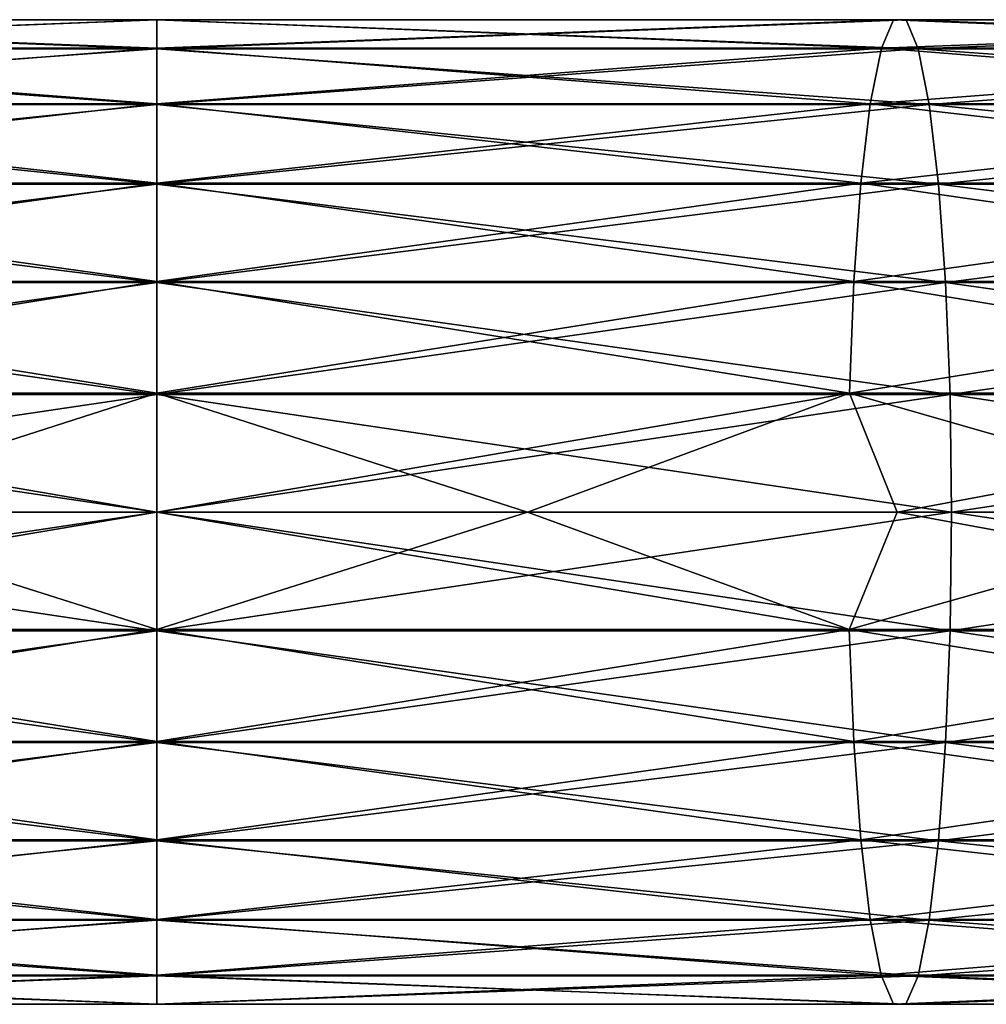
# Model space of a CAD drawing. Header units: millimetres. Extents: x -32.5 to 32.5, y -25 to 40.4.
# Tile 28 of 64: x -0.4 to 2.5, y 5.2 to 8.2. Entities that reach past the tile are written whole.
import ezdxf

# ---------------------------------------------------------------- set-up
doc = ezdxf.new("R2010")
doc.units = ezdxf.units.MM
doc.header["$LTSCALE"] = 101.851852
for name, color, linetype in [('32', 7, 'CONTINUOUS'), ('33', 7, 'CONTINUOUS'), ('34', 7, 'CONTINUOUS'), ('35', 7, 'CONTINUOUS')]:
    doc.layers.add(name, color=color, linetype=linetype)

msp = doc.modelspace()

# ---------------------------------------------------------------- linework, layer by layer
at = {"layer": '32', "linetype": 'CONTINUOUS'}
for points in [[(0, 6.7, -23), (-2.3996, 6.341, -22.8307), (-2.4042, 6.7, -22.874), (0, 6.7, -23)], [(0, 6.341, -22.9564), (-2.3996, 6.341, -22.8307), (0, 6.7, -23), (0, 6.341, -22.9564)], [(0, 6.3449, -20.0426), (-1.1214, 6.7, -19.9685), (-2.095, 6.3449, -19.9328), (0, 6.3449, -20.0426)], [(0, 6.7, -20), (-1.1214, 6.7, -19.9685), (0, 6.3449, -20.0426), (0, 6.7, -20)], [(2.4042, 6.7, -22.874), (0, 6.341, -22.9564), (0, 6.7, -23), (2.4042, 6.7, -22.874)], [(2.3996, 6.341, -22.8307), (0, 6.341, -22.9564), (2.4042, 6.7, -22.874), (2.3996, 6.341, -22.8307)], [(2.095, 6.3449, -19.9328), (0, 6.7, -20), (0, 6.3449, -20.0426), (2.095, 6.3449, -19.9328)], [(1.1214, 6.7, -19.9685), (0, 6.7, -20), (2.095, 6.3449, -19.9328), (1.1214, 6.7, -19.9685)], [(2.2393, 6.7, -19.8742), (1.1214, 6.7, -19.9685), (2.095, 6.3449, -19.9328), (2.2393, 6.7, -19.8742)], [(4.1671, 6.3449, -19.6047), (2.2393, 6.7, -19.8742), (2.095, 6.3449, -19.9328), (4.1671, 6.3449, -19.6047)], [(3.3501, 6.7, -19.7174), (2.2393, 6.7, -19.8742), (4.1671, 6.3449, -19.6047), (3.3501, 6.7, -19.7174)], [(4.782, 6.7, -22.4974), (2.3996, 6.341, -22.8307), (2.4042, 6.7, -22.874), (4.782, 6.7, -22.4974)], [(4.7729, 6.341, -22.4548), (2.3996, 6.341, -22.8307), (4.782, 6.7, -22.4974), (4.7729, 6.341, -22.4548)], [(0, 6.0061, -20.1701), (-2.095, 6.3449, -19.9328), (-2.1084, 6.0061, -20.0596), (0, 6.0061, -20.1701)], [(0, 6.3449, -20.0426), (-2.095, 6.3449, -19.9328), (0, 6.0061, -20.1701), (0, 6.3449, -20.0426)], [(2.1084, 6.0061, -20.0596), (0, 6.3449, -20.0426), (0, 6.0061, -20.1701), (2.1084, 6.0061, -20.0596)], [(2.095, 6.3449, -19.9328), (0, 6.3449, -20.0426), (2.1084, 6.0061, -20.0596), (2.095, 6.3449, -19.9328)], [(4.1936, 6.0061, -19.7294), (2.095, 6.3449, -19.9328), (2.1084, 6.0061, -20.0596), (4.1936, 6.0061, -19.7294)], [(4.1671, 6.3449, -19.6047), (2.095, 6.3449, -19.9328), (4.1936, 6.0061, -19.7294), (4.1671, 6.3449, -19.6047)], [(0, 6.341, -22.9564), (-2.3862, 6.0026, -22.703), (-2.3996, 6.341, -22.8307), (0, 6.341, -22.9564)], [(0, 6.0026, -22.828), (-2.3862, 6.0026, -22.703), (0, 6.341, -22.9564), (0, 6.0026, -22.828)], [(2.3996, 6.341, -22.8307), (0, 6.0026, -22.828), (0, 6.341, -22.9564), (2.3996, 6.341, -22.8307)], [(2.3862, 6.0026, -22.703), (0, 6.0026, -22.828), (2.3996, 6.341, -22.8307), (2.3862, 6.0026, -22.703)], [(4.7729, 6.341, -22.4548), (2.3862, 6.0026, -22.703), (2.3996, 6.341, -22.8307), (4.7729, 6.341, -22.4548)], [(4.7462, 6.0026, -22.3292), (2.3862, 6.0026, -22.703), (4.7729, 6.341, -22.4548), (4.7462, 6.0026, -22.3292)], [(0, 6.0026, -22.828), (-2.3647, 5.7048, -22.4984), (-2.3862, 6.0026, -22.703), (0, 6.0026, -22.828)], [(0, 5.7048, -22.6223), (-2.3647, 5.7048, -22.4984), (0, 6.0026, -22.828), (0, 5.7048, -22.6223)], [(0, 5.7078, -20.3751), (-2.1084, 6.0061, -20.0596), (-2.1298, 5.7078, -20.2635), (0, 5.7078, -20.3751)], [(0, 6.0061, -20.1701), (-2.1084, 6.0061, -20.0596), (0, 5.7078, -20.3751), (0, 6.0061, -20.1701)], [(2.1298, 5.7078, -20.2635), (0, 6.0061, -20.1701), (0, 5.7078, -20.3751), (2.1298, 5.7078, -20.2635)], [(2.1084, 6.0061, -20.0596), (0, 6.0061, -20.1701), (2.1298, 5.7078, -20.2635), (2.1084, 6.0061, -20.0596)], [(2.3862, 6.0026, -22.703), (0, 5.7048, -22.6223), (0, 6.0026, -22.828), (2.3862, 6.0026, -22.703)], [(2.3647, 5.7048, -22.4984), (0, 5.7048, -22.6223), (2.3862, 6.0026, -22.703), (2.3647, 5.7048, -22.4984)], [(4.1936, 6.0061, -19.7294), (2.1084, 6.0061, -20.0596), (4.2362, 5.7078, -19.9298), (4.1936, 6.0061, -19.7294)], [(4.2362, 5.7078, -19.9298), (2.1084, 6.0061, -20.0596), (2.1298, 5.7078, -20.2635), (4.2362, 5.7078, -19.9298)], [(4.7462, 6.0026, -22.3292), (2.3647, 5.7048, -22.4984), (2.3862, 6.0026, -22.703), (4.7462, 6.0026, -22.3292)], [(4.7034, 5.7048, -22.1279), (2.3647, 5.7048, -22.4984), (4.7462, 6.0026, -22.3292), (4.7034, 5.7048, -22.1279)], [(0, 5.7048, -22.6223), (-2.3363, 5.4649, -22.2288), (-2.3647, 5.7048, -22.4984), (0, 5.7048, -22.6223)], [(0, 5.4649, -22.3512), (-2.3363, 5.4649, -22.2288), (0, 5.7048, -22.6223), (0, 5.4649, -22.3512)], [(0, 5.4672, -20.6455), (-2.1298, 5.7078, -20.2635), (-2.158, 5.4672, -20.5324), (0, 5.4672, -20.6455)], [(0, 5.7078, -20.3751), (-2.1298, 5.7078, -20.2635), (0, 5.4672, -20.6455), (0, 5.7078, -20.3751)], [(2.1298, 5.7078, -20.2635), (0, 5.7078, -20.3751), (2.158, 5.4672, -20.5324), (2.1298, 5.7078, -20.2635)], [(2.158, 5.4672, -20.5324), (0, 5.7078, -20.3751), (0, 5.4672, -20.6455), (2.158, 5.4672, -20.5324)], [(2.3647, 5.7048, -22.4984), (0, 5.4649, -22.3512), (0, 5.7048, -22.6223), (2.3647, 5.7048, -22.4984)], [(2.3363, 5.4649, -22.2288), (0, 5.4649, -22.3512), (2.3647, 5.7048, -22.4984), (2.3363, 5.4649, -22.2288)], [(4.2362, 5.7078, -19.9298), (2.1298, 5.7078, -20.2635), (4.2924, 5.4672, -20.1944), (4.2362, 5.7078, -19.9298)], [(4.2924, 5.4672, -20.1944), (2.1298, 5.7078, -20.2635), (2.158, 5.4672, -20.5324), (4.2924, 5.4672, -20.1944)], [(4.7034, 5.7048, -22.1279), (2.3363, 5.4649, -22.2288), (2.3647, 5.7048, -22.4984), (4.7034, 5.7048, -22.1279)], [(4.6471, 5.4649, -21.8628), (2.3363, 5.4649, -22.2288), (4.7034, 5.7048, -22.1279), (4.6471, 5.4649, -21.8628)], [(0, 5.4649, -22.3512), (-2.3028, 5.297, -21.9099), (-2.3363, 5.4649, -22.2288), (0, 5.4649, -22.3512)], [(0, 5.297, -22.0306), (-2.3028, 5.297, -21.9099), (0, 5.4649, -22.3512), (0, 5.297, -22.0306)], [(0, 5.2984, -20.9657), (-2.158, 5.4672, -20.5324), (-2.1915, 5.2984, -20.8509), (0, 5.2984, -20.9657)], [(0, 5.4672, -20.6455), (-2.158, 5.4672, -20.5324), (0, 5.2984, -20.9657), (0, 5.4672, -20.6455)], [(2.1915, 5.2984, -20.8509), (0, 5.4672, -20.6455), (0, 5.2984, -20.9657), (2.1915, 5.2984, -20.8509)], [(2.158, 5.4672, -20.5324), (0, 5.4672, -20.6455), (2.1915, 5.2984, -20.8509), (2.158, 5.4672, -20.5324)], [(2.3363, 5.4649, -22.2288), (0, 5.297, -22.0306), (0, 5.4649, -22.3512), (2.3363, 5.4649, -22.2288)], [(2.3028, 5.297, -21.9099), (0, 5.297, -22.0306), (2.3363, 5.4649, -22.2288), (2.3028, 5.297, -21.9099)], [(4.359, 5.2984, -20.5076), (2.158, 5.4672, -20.5324), (2.1915, 5.2984, -20.8509), (4.359, 5.2984, -20.5076)], [(4.2924, 5.4672, -20.1944), (2.158, 5.4672, -20.5324), (4.359, 5.2984, -20.5076), (4.2924, 5.4672, -20.1944)], [(4.6471, 5.4649, -21.8628), (2.3028, 5.297, -21.9099), (2.3363, 5.4649, -22.2288), (4.6471, 5.4649, -21.8628)], [(4.5804, 5.297, -21.5491), (2.3028, 5.297, -21.9099), (4.6471, 5.4649, -21.8628), (4.5804, 5.297, -21.5491)], [(0, 5.297, -22.0306), (-2.2661, 5.2107, -21.5602), (-2.3028, 5.297, -21.9099), (0, 5.297, -22.0306)], [(0, 5.2107, -21.679), (-2.2661, 5.2107, -21.5602), (0, 5.297, -22.0306), (0, 5.2107, -21.679)], [(0, 5.2112, -21.317), (-2.1915, 5.2984, -20.8509), (-2.2282, 5.2112, -21.2003), (0, 5.2112, -21.317)], [(0, 5.2984, -20.9657), (-2.1915, 5.2984, -20.8509), (0, 5.2112, -21.317), (0, 5.2984, -20.9657)], [(2.2282, 5.2112, -21.2003), (0, 5.2984, -20.9657), (0, 5.2112, -21.317), (2.2282, 5.2112, -21.2003)], [(2.1915, 5.2984, -20.8509), (0, 5.2984, -20.9657), (2.2282, 5.2112, -21.2003), (2.1915, 5.2984, -20.8509)], [(2.3028, 5.297, -21.9099), (0, 5.2107, -21.679), (0, 5.297, -22.0306), (2.3028, 5.297, -21.9099)], [(2.2661, 5.2107, -21.5602), (0, 5.2107, -21.679), (2.3028, 5.297, -21.9099), (2.2661, 5.2107, -21.5602)], [(4.4321, 5.2112, -20.8512), (2.1915, 5.2984, -20.8509), (2.2282, 5.2112, -21.2003), (4.4321, 5.2112, -20.8512)], [(4.359, 5.2984, -20.5076), (2.1915, 5.2984, -20.8509), (4.4321, 5.2112, -20.8512), (4.359, 5.2984, -20.5076)], [(4.5073, 5.2107, -21.2053), (2.2661, 5.2107, -21.5602), (4.5804, 5.297, -21.5491), (4.5073, 5.2107, -21.2053)], [(4.5804, 5.297, -21.5491), (2.2661, 5.2107, -21.5602), (2.3028, 5.297, -21.9099), (4.5804, 5.297, -21.5491)], [(0, 5.2107, -21.679), (-2.2282, 5.2112, -21.2003), (-2.2661, 5.2107, -21.5602), (0, 5.2107, -21.679)], [(0, 5.2112, -21.317), (-2.2282, 5.2112, -21.2003), (0, 5.2107, -21.679), (0, 5.2112, -21.317)], [(2.2282, 5.2112, -21.2003), (0, 5.2112, -21.317), (2.2661, 5.2107, -21.5602), (2.2282, 5.2112, -21.2003)], [(2.2661, 5.2107, -21.5602), (0, 5.2112, -21.317), (0, 5.2107, -21.679), (2.2661, 5.2107, -21.5602)], [(4.5073, 5.2107, -21.2053), (2.2282, 5.2112, -21.2003), (2.2661, 5.2107, -21.5602), (4.5073, 5.2107, -21.2053)], [(4.4321, 5.2112, -20.8512), (2.2282, 5.2112, -21.2003), (4.5073, 5.2107, -21.2053), (4.4321, 5.2112, -20.8512)]]:
    msp.add_3dface(points, dxfattribs=at)
at = {"layer": '33', "linetype": 'CONTINUOUS'}
for points in [[(0, 8.1888, -21.683), (-2.3032, 8.1016, -21.9136), (-2.2665, 8.1888, -21.5642), (0, 8.1888, -21.683)], [(0, 8.1016, -22.0343), (-2.3032, 8.1016, -21.9136), (0, 8.1888, -21.683), (0, 8.1016, -22.0343)], [(0, 8.1893, -21.321), (-2.2665, 8.1888, -21.5642), (-2.2287, 8.1893, -21.2042), (0, 8.1893, -21.321)], [(0, 8.1888, -21.683), (-2.2665, 8.1888, -21.5642), (0, 8.1893, -21.321), (0, 8.1888, -21.683)], [(0, 8.103, -20.9694), (-2.2287, 8.1893, -21.2042), (-2.1919, 8.103, -20.8546), (0, 8.103, -20.9694)], [(0, 8.1893, -21.321), (-2.2287, 8.1893, -21.2042), (0, 8.103, -20.9694), (0, 8.1893, -21.321)], [(2.1919, 8.103, -20.8546), (0, 8.1893, -21.321), (0, 8.103, -20.9694), (2.1919, 8.103, -20.8546)], [(2.2287, 8.1893, -21.2042), (0, 8.1893, -21.321), (2.1919, 8.103, -20.8546), (2.2287, 8.1893, -21.2042)], [(2.2287, 8.1893, -21.2042), (0, 8.1888, -21.683), (0, 8.1893, -21.321), (2.2287, 8.1893, -21.2042)], [(2.2665, 8.1888, -21.5642), (0, 8.1888, -21.683), (2.2287, 8.1893, -21.2042), (2.2665, 8.1888, -21.5642)], [(2.2665, 8.1888, -21.5642), (0, 8.1016, -22.0343), (0, 8.1888, -21.683), (2.2665, 8.1888, -21.5642)], [(2.3032, 8.1016, -21.9136), (0, 8.1016, -22.0343), (2.2665, 8.1888, -21.5642), (2.3032, 8.1016, -21.9136)], [(4.3598, 8.103, -20.5112), (2.2287, 8.1893, -21.2042), (2.1919, 8.103, -20.8546), (4.3598, 8.103, -20.5112)], [(4.4329, 8.1893, -20.8551), (2.2287, 8.1893, -21.2042), (4.3598, 8.103, -20.5112), (4.4329, 8.1893, -20.8551)], [(4.4329, 8.1893, -20.8551), (2.2665, 8.1888, -21.5642), (2.2287, 8.1893, -21.2042), (4.4329, 8.1893, -20.8551)], [(4.5081, 8.1888, -21.2091), (2.2665, 8.1888, -21.5642), (4.4329, 8.1893, -20.8551), (4.5081, 8.1888, -21.2091)], [(4.5081, 8.1888, -21.2091), (2.3032, 8.1016, -21.9136), (2.2665, 8.1888, -21.5642), (4.5081, 8.1888, -21.2091)], [(4.5812, 8.1016, -21.5528), (2.3032, 8.1016, -21.9136), (4.5081, 8.1888, -21.2091), (4.5812, 8.1016, -21.5528)], [(0, 8.103, -20.9694), (-2.1919, 8.103, -20.8546), (0, 7.9351, -20.6488), (0, 8.103, -20.9694)], [(0, 7.9351, -20.6488), (-2.1919, 8.103, -20.8546), (-2.1584, 7.9351, -20.5357), (0, 7.9351, -20.6488)], [(2.1919, 8.103, -20.8546), (0, 8.103, -20.9694), (2.1584, 7.9351, -20.5357), (2.1919, 8.103, -20.8546)], [(2.1584, 7.9351, -20.5357), (0, 8.103, -20.9694), (0, 7.9351, -20.6488), (2.1584, 7.9351, -20.5357)], [(4.2931, 7.9351, -20.1976), (2.1919, 8.103, -20.8546), (2.1584, 7.9351, -20.5357), (4.2931, 7.9351, -20.1976)], [(4.3598, 8.103, -20.5112), (2.1919, 8.103, -20.8546), (4.2931, 7.9351, -20.1976), (4.3598, 8.103, -20.5112)], [(0, 8.1016, -22.0343), (-2.3367, 7.9328, -22.232), (-2.3032, 8.1016, -21.9136), (0, 8.1016, -22.0343)], [(0, 7.9328, -22.3545), (-2.3367, 7.9328, -22.232), (0, 8.1016, -22.0343), (0, 7.9328, -22.3545)], [(2.3032, 8.1016, -21.9136), (0, 7.9328, -22.3545), (0, 8.1016, -22.0343), (2.3032, 8.1016, -21.9136)], [(2.3367, 7.9328, -22.232), (0, 7.9328, -22.3545), (2.3032, 8.1016, -21.9136), (2.3367, 7.9328, -22.232)], [(4.5812, 8.1016, -21.5528), (2.3367, 7.9328, -22.232), (2.3032, 8.1016, -21.9136), (4.5812, 8.1016, -21.5528)], [(4.6478, 7.9328, -21.866), (2.3367, 7.9328, -22.232), (4.5812, 8.1016, -21.5528), (4.6478, 7.9328, -21.866)], [(0, 7.9328, -22.3545), (-2.3649, 7.6922, -22.501), (-2.3367, 7.9328, -22.232), (0, 7.9328, -22.3545)], [(0, 7.6922, -22.6249), (-2.3649, 7.6922, -22.501), (0, 7.9328, -22.3545), (0, 7.6922, -22.6249)], [(0, 7.6952, -20.3777), (-2.1584, 7.9351, -20.5357), (-2.1301, 7.6952, -20.2661), (0, 7.6952, -20.3777)], [(0, 7.9351, -20.6488), (-2.1584, 7.9351, -20.5357), (0, 7.6952, -20.3777), (0, 7.9351, -20.6488)], [(2.1301, 7.6952, -20.2661), (0, 7.9351, -20.6488), (0, 7.6952, -20.3777), (2.1301, 7.6952, -20.2661)], [(2.1584, 7.9351, -20.5357), (0, 7.9351, -20.6488), (2.1301, 7.6952, -20.2661), (2.1584, 7.9351, -20.5357)], [(2.3367, 7.9328, -22.232), (0, 7.6922, -22.6249), (0, 7.9328, -22.3545), (2.3367, 7.9328, -22.232)], [(2.3649, 7.6922, -22.501), (0, 7.6922, -22.6249), (2.3367, 7.9328, -22.232), (2.3649, 7.6922, -22.501)], [(4.2368, 7.6952, -19.9324), (2.1584, 7.9351, -20.5357), (2.1301, 7.6952, -20.2661), (4.2368, 7.6952, -19.9324)], [(4.2931, 7.9351, -20.1976), (2.1584, 7.9351, -20.5357), (4.2368, 7.6952, -19.9324), (4.2931, 7.9351, -20.1976)], [(4.6478, 7.9328, -21.866), (2.3649, 7.6922, -22.501), (2.3367, 7.9328, -22.232), (4.6478, 7.9328, -21.866)], [(4.704, 7.6922, -22.1305), (2.3649, 7.6922, -22.501), (4.6478, 7.9328, -21.866), (4.704, 7.6922, -22.1305)], [(0, 7.6922, -22.6249), (-2.3864, 7.3939, -22.7048), (-2.3649, 7.6922, -22.501), (0, 7.6922, -22.6249)], [(0, 7.3939, -22.8299), (-2.3864, 7.3939, -22.7048), (0, 7.6922, -22.6249), (0, 7.3939, -22.8299)], [(0, 7.6952, -20.3777), (-2.1301, 7.6952, -20.2661), (0, 7.3974, -20.172), (0, 7.6952, -20.3777)], [(0, 7.3974, -20.172), (-2.1301, 7.6952, -20.2661), (-2.1085, 7.3974, -20.0615), (0, 7.3974, -20.172)], [(2.1085, 7.3974, -20.0615), (0, 7.6952, -20.3777), (0, 7.3974, -20.172), (2.1085, 7.3974, -20.0615)], [(2.1301, 7.6952, -20.2661), (0, 7.6952, -20.3777), (2.1085, 7.3974, -20.0615), (2.1301, 7.6952, -20.2661)], [(2.3649, 7.6922, -22.501), (0, 7.3939, -22.8299), (0, 7.6922, -22.6249), (2.3649, 7.6922, -22.501)], [(2.3864, 7.3939, -22.7048), (0, 7.3939, -22.8299), (2.3649, 7.6922, -22.501), (2.3864, 7.3939, -22.7048)], [(4.194, 7.3974, -19.7312), (2.1301, 7.6952, -20.2661), (2.1085, 7.3974, -20.0615), (4.194, 7.3974, -19.7312)], [(4.2368, 7.6952, -19.9324), (2.1301, 7.6952, -20.2661), (4.194, 7.3974, -19.7312), (4.2368, 7.6952, -19.9324)], [(4.704, 7.6922, -22.1305), (2.3864, 7.3939, -22.7048), (2.3649, 7.6922, -22.501), (4.704, 7.6922, -22.1305)], [(4.7466, 7.3939, -22.331), (2.3864, 7.3939, -22.7048), (4.704, 7.6922, -22.1305), (4.7466, 7.3939, -22.331)], [(0, 7.3939, -22.8299), (-2.3997, 7.0551, -22.8316), (-2.3864, 7.3939, -22.7048), (0, 7.3939, -22.8299)], [(0, 7.0551, -22.9574), (-2.3997, 7.0551, -22.8316), (0, 7.3939, -22.8299), (0, 7.0551, -22.9574)], [(0, 7.3974, -20.172), (-2.1085, 7.3974, -20.0615), (0, 7.059, -20.0436), (0, 7.3974, -20.172)], [(0, 7.059, -20.0436), (-2.1085, 7.3974, -20.0615), (-2.0951, 7.059, -19.9338), (0, 7.059, -20.0436)], [(2.1085, 7.3974, -20.0615), (0, 7.3974, -20.172), (2.0951, 7.059, -19.9338), (2.1085, 7.3974, -20.0615)], [(2.0951, 7.059, -19.9338), (0, 7.3974, -20.172), (0, 7.059, -20.0436), (2.0951, 7.059, -19.9338)], [(2.3864, 7.3939, -22.7048), (0, 7.0551, -22.9574), (0, 7.3939, -22.8299), (2.3864, 7.3939, -22.7048)], [(2.3997, 7.0551, -22.8316), (0, 7.0551, -22.9574), (2.3864, 7.3939, -22.7048), (2.3997, 7.0551, -22.8316)], [(4.1673, 7.059, -19.6056), (2.1085, 7.3974, -20.0615), (2.0951, 7.059, -19.9338), (4.1673, 7.059, -19.6056)], [(4.194, 7.3974, -19.7312), (2.1085, 7.3974, -20.0615), (4.1673, 7.059, -19.6056), (4.194, 7.3974, -19.7312)], [(4.7466, 7.3939, -22.331), (2.3997, 7.0551, -22.8316), (2.3864, 7.3939, -22.7048), (4.7466, 7.3939, -22.331)], [(4.7731, 7.0551, -22.4557), (2.3997, 7.0551, -22.8316), (4.7466, 7.3939, -22.331), (4.7731, 7.0551, -22.4557)], [(0, 7.0551, -22.9574), (-2.4042, 6.7, -22.874), (-2.3997, 7.0551, -22.8316), (0, 7.0551, -22.9574)], [(0, 6.7, -23), (-2.4042, 6.7, -22.874), (0, 7.0551, -22.9574), (0, 6.7, -23)], [(0, 6.7, -20), (0, 7.059, -20.0436), (-2.0951, 7.059, -19.9338), (0, 6.7, -20)], [(-1.1214, 6.7, -19.9685), (0, 6.7, -20), (-2.0951, 7.059, -19.9338), (-1.1214, 6.7, -19.9685)], [(1.1214, 6.7, -19.9685), (2.0951, 7.059, -19.9338), (0, 7.059, -20.0436), (1.1214, 6.7, -19.9685)], [(0, 6.7, -20), (1.1214, 6.7, -19.9685), (0, 7.059, -20.0436), (0, 6.7, -20)], [(2.3997, 7.0551, -22.8316), (0, 6.7, -23), (0, 7.0551, -22.9574), (2.3997, 7.0551, -22.8316)], [(2.4042, 6.7, -22.874), (0, 6.7, -23), (2.3997, 7.0551, -22.8316), (2.4042, 6.7, -22.874)], [(1.1214, 6.7, -19.9685), (2.2393, 6.7, -19.8742), (2.0951, 7.059, -19.9338), (1.1214, 6.7, -19.9685)], [(3.3501, 6.7, -19.7174), (4.1673, 7.059, -19.6056), (2.0951, 7.059, -19.9338), (3.3501, 6.7, -19.7174)], [(2.2393, 6.7, -19.8742), (3.3501, 6.7, -19.7174), (2.0951, 7.059, -19.9338), (2.2393, 6.7, -19.8742)], [(4.7731, 7.0551, -22.4557), (2.4042, 6.7, -22.874), (2.3997, 7.0551, -22.8316), (4.7731, 7.0551, -22.4557)], [(4.782, 6.7, -22.4974), (2.4042, 6.7, -22.874), (4.7731, 7.0551, -22.4557), (4.782, 6.7, -22.4974)]]:
    msp.add_3dface(points, dxfattribs=at)
at = {"layer": '34', "linetype": 'CONTINUOUS'}
for points in [[(-2.4042, 6.7, 22.874), (0, 6.341, 22.9564), (0, 6.7, 23), (-2.4042, 6.7, 22.874)], [(-2.3996, 6.341, 22.8307), (0, 6.341, 22.9564), (-2.4042, 6.7, 22.874), (-2.3996, 6.341, 22.8307)], [(0, 6.7, 20), (-2.095, 6.3449, 19.9328), (-1.1214, 6.7, 19.9685), (0, 6.7, 20)], [(0, 6.3449, 20.0426), (-2.095, 6.3449, 19.9328), (0, 6.7, 20), (0, 6.3449, 20.0426)], [(0, 6.7, 23), (2.3996, 6.341, 22.8307), (2.4042, 6.7, 22.874), (0, 6.7, 23)], [(0, 6.341, 22.9564), (2.3996, 6.341, 22.8307), (0, 6.7, 23), (0, 6.341, 22.9564)], [(1.1214, 6.7, 19.9685), (0, 6.3449, 20.0426), (0, 6.7, 20), (1.1214, 6.7, 19.9685)], [(2.095, 6.3449, 19.9328), (0, 6.3449, 20.0426), (1.1214, 6.7, 19.9685), (2.095, 6.3449, 19.9328)], [(2.2393, 6.7, 19.8742), (2.095, 6.3449, 19.9328), (1.1214, 6.7, 19.9685), (2.2393, 6.7, 19.8742)], [(3.3501, 6.7, 19.7174), (2.095, 6.3449, 19.9328), (2.2393, 6.7, 19.8742), (3.3501, 6.7, 19.7174)], [(4.1671, 6.3449, 19.6047), (2.095, 6.3449, 19.9328), (3.3501, 6.7, 19.7174), (4.1671, 6.3449, 19.6047)], [(2.3996, 6.341, 22.8307), (4.7729, 6.341, 22.4548), (2.4042, 6.7, 22.874), (2.3996, 6.341, 22.8307)], [(2.4042, 6.7, 22.874), (4.7729, 6.341, 22.4548), (4.782, 6.7, 22.4974), (2.4042, 6.7, 22.874)], [(-2.1084, 6.0061, 20.0596), (0, 6.3449, 20.0426), (0, 6.0061, 20.1701), (-2.1084, 6.0061, 20.0596)], [(-2.095, 6.3449, 19.9328), (0, 6.3449, 20.0426), (-2.1084, 6.0061, 20.0596), (-2.095, 6.3449, 19.9328)], [(0, 6.0061, 20.1701), (2.095, 6.3449, 19.9328), (2.1084, 6.0061, 20.0596), (0, 6.0061, 20.1701)], [(0, 6.3449, 20.0426), (2.095, 6.3449, 19.9328), (0, 6.0061, 20.1701), (0, 6.3449, 20.0426)], [(2.095, 6.3449, 19.9328), (4.1671, 6.3449, 19.6047), (2.1084, 6.0061, 20.0596), (2.095, 6.3449, 19.9328)], [(2.1084, 6.0061, 20.0596), (4.1671, 6.3449, 19.6047), (4.1936, 6.0061, 19.7294), (2.1084, 6.0061, 20.0596)], [(-2.3996, 6.341, 22.8307), (0, 6.0026, 22.828), (0, 6.341, 22.9564), (-2.3996, 6.341, 22.8307)], [(-2.3862, 6.0026, 22.703), (0, 6.0026, 22.828), (-2.3996, 6.341, 22.8307), (-2.3862, 6.0026, 22.703)], [(0, 6.0026, 22.828), (2.3862, 6.0026, 22.703), (0, 6.341, 22.9564), (0, 6.0026, 22.828)], [(0, 6.341, 22.9564), (2.3862, 6.0026, 22.703), (2.3996, 6.341, 22.8307), (0, 6.341, 22.9564)], [(2.3862, 6.0026, 22.703), (4.7462, 6.0026, 22.3292), (2.3996, 6.341, 22.8307), (2.3862, 6.0026, 22.703)], [(2.3996, 6.341, 22.8307), (4.7462, 6.0026, 22.3292), (4.7729, 6.341, 22.4548), (2.3996, 6.341, 22.8307)], [(-2.3862, 6.0026, 22.703), (0, 5.7048, 22.6223), (0, 6.0026, 22.828), (-2.3862, 6.0026, 22.703)], [(-2.3647, 5.7048, 22.4984), (0, 5.7048, 22.6223), (-2.3862, 6.0026, 22.703), (-2.3647, 5.7048, 22.4984)], [(-2.1298, 5.7078, 20.2635), (0, 6.0061, 20.1701), (0, 5.7078, 20.3751), (-2.1298, 5.7078, 20.2635)], [(-2.1084, 6.0061, 20.0596), (0, 6.0061, 20.1701), (-2.1298, 5.7078, 20.2635), (-2.1084, 6.0061, 20.0596)], [(0, 5.7078, 20.3751), (2.1084, 6.0061, 20.0596), (2.1298, 5.7078, 20.2635), (0, 5.7078, 20.3751)], [(0, 6.0061, 20.1701), (2.1084, 6.0061, 20.0596), (0, 5.7078, 20.3751), (0, 6.0061, 20.1701)], [(0, 6.0026, 22.828), (2.3647, 5.7048, 22.4984), (2.3862, 6.0026, 22.703), (0, 6.0026, 22.828)], [(0, 5.7048, 22.6223), (2.3647, 5.7048, 22.4984), (0, 6.0026, 22.828), (0, 5.7048, 22.6223)], [(2.1084, 6.0061, 20.0596), (4.1936, 6.0061, 19.7294), (2.1298, 5.7078, 20.2635), (2.1084, 6.0061, 20.0596)], [(2.1298, 5.7078, 20.2635), (4.1936, 6.0061, 19.7294), (4.2362, 5.7078, 19.9298), (2.1298, 5.7078, 20.2635)], [(2.3647, 5.7048, 22.4984), (4.7034, 5.7048, 22.1279), (2.3862, 6.0026, 22.703), (2.3647, 5.7048, 22.4984)], [(2.3862, 6.0026, 22.703), (4.7034, 5.7048, 22.1279), (4.7462, 6.0026, 22.3292), (2.3862, 6.0026, 22.703)], [(-2.3647, 5.7048, 22.4984), (0, 5.4649, 22.3512), (0, 5.7048, 22.6223), (-2.3647, 5.7048, 22.4984)], [(-2.3363, 5.4649, 22.2288), (0, 5.4649, 22.3512), (-2.3647, 5.7048, 22.4984), (-2.3363, 5.4649, 22.2288)], [(-2.158, 5.4672, 20.5324), (0, 5.7078, 20.3751), (0, 5.4672, 20.6455), (-2.158, 5.4672, 20.5324)], [(-2.1298, 5.7078, 20.2635), (0, 5.7078, 20.3751), (-2.158, 5.4672, 20.5324), (-2.1298, 5.7078, 20.2635)], [(0, 5.4672, 20.6455), (2.1298, 5.7078, 20.2635), (2.158, 5.4672, 20.5324), (0, 5.4672, 20.6455)], [(0, 5.7078, 20.3751), (2.1298, 5.7078, 20.2635), (0, 5.4672, 20.6455), (0, 5.7078, 20.3751)], [(0, 5.7048, 22.6223), (2.3363, 5.4649, 22.2288), (2.3647, 5.7048, 22.4984), (0, 5.7048, 22.6223)], [(0, 5.4649, 22.3512), (2.3363, 5.4649, 22.2288), (0, 5.7048, 22.6223), (0, 5.4649, 22.3512)], [(2.1298, 5.7078, 20.2635), (4.2362, 5.7078, 19.9298), (2.158, 5.4672, 20.5324), (2.1298, 5.7078, 20.2635)], [(2.158, 5.4672, 20.5324), (4.2362, 5.7078, 19.9298), (4.2924, 5.4672, 20.1944), (2.158, 5.4672, 20.5324)], [(2.3363, 5.4649, 22.2288), (4.6471, 5.4649, 21.8628), (2.3647, 5.7048, 22.4984), (2.3363, 5.4649, 22.2288)], [(2.3647, 5.7048, 22.4984), (4.6471, 5.4649, 21.8628), (4.7034, 5.7048, 22.1279), (2.3647, 5.7048, 22.4984)], [(-2.3028, 5.297, 21.9099), (0, 5.297, 22.0306), (-2.3363, 5.4649, 22.2288), (-2.3028, 5.297, 21.9099)], [(-2.3363, 5.4649, 22.2288), (0, 5.297, 22.0306), (0, 5.4649, 22.3512), (-2.3363, 5.4649, 22.2288)], [(-2.1915, 5.2984, 20.8509), (0, 5.4672, 20.6455), (0, 5.2984, 20.9657), (-2.1915, 5.2984, 20.8509)], [(-2.158, 5.4672, 20.5324), (0, 5.4672, 20.6455), (-2.1915, 5.2984, 20.8509), (-2.158, 5.4672, 20.5324)], [(0, 5.2984, 20.9657), (2.158, 5.4672, 20.5324), (2.1915, 5.2984, 20.8509), (0, 5.2984, 20.9657)], [(0, 5.4672, 20.6455), (2.158, 5.4672, 20.5324), (0, 5.2984, 20.9657), (0, 5.4672, 20.6455)], [(0, 5.297, 22.0306), (2.3028, 5.297, 21.9099), (0, 5.4649, 22.3512), (0, 5.297, 22.0306)], [(0, 5.4649, 22.3512), (2.3028, 5.297, 21.9099), (2.3363, 5.4649, 22.2288), (0, 5.4649, 22.3512)], [(2.158, 5.4672, 20.5324), (4.2924, 5.4672, 20.1944), (2.1915, 5.2984, 20.8509), (2.158, 5.4672, 20.5324)], [(2.1915, 5.2984, 20.8509), (4.2924, 5.4672, 20.1944), (4.359, 5.2984, 20.5076), (2.1915, 5.2984, 20.8509)], [(2.3028, 5.297, 21.9099), (4.5804, 5.297, 21.5491), (2.3363, 5.4649, 22.2288), (2.3028, 5.297, 21.9099)], [(2.3363, 5.4649, 22.2288), (4.5804, 5.297, 21.5491), (4.6471, 5.4649, 21.8628), (2.3363, 5.4649, 22.2288)], [(-2.3028, 5.297, 21.9099), (0, 5.2107, 21.679), (0, 5.297, 22.0306), (-2.3028, 5.297, 21.9099)], [(-2.2661, 5.2107, 21.5602), (0, 5.2107, 21.679), (-2.3028, 5.297, 21.9099), (-2.2661, 5.2107, 21.5602)], [(-2.2282, 5.2112, 21.2003), (0, 5.2984, 20.9657), (0, 5.2112, 21.317), (-2.2282, 5.2112, 21.2003)], [(-2.1915, 5.2984, 20.8509), (0, 5.2984, 20.9657), (-2.2282, 5.2112, 21.2003), (-2.1915, 5.2984, 20.8509)], [(0, 5.2112, 21.317), (2.1915, 5.2984, 20.8509), (2.2282, 5.2112, 21.2003), (0, 5.2112, 21.317)], [(0, 5.2984, 20.9657), (2.1915, 5.2984, 20.8509), (0, 5.2112, 21.317), (0, 5.2984, 20.9657)], [(0, 5.297, 22.0306), (2.2661, 5.2107, 21.5602), (2.3028, 5.297, 21.9099), (0, 5.297, 22.0306)], [(0, 5.2107, 21.679), (2.2661, 5.2107, 21.5602), (0, 5.297, 22.0306), (0, 5.2107, 21.679)], [(2.1915, 5.2984, 20.8509), (4.359, 5.2984, 20.5076), (2.2282, 5.2112, 21.2003), (2.1915, 5.2984, 20.8509)], [(2.2282, 5.2112, 21.2003), (4.359, 5.2984, 20.5076), (4.4321, 5.2112, 20.8512), (2.2282, 5.2112, 21.2003)], [(2.2661, 5.2107, 21.5602), (4.5073, 5.2107, 21.2053), (2.3028, 5.297, 21.9099), (2.2661, 5.2107, 21.5602)], [(2.3028, 5.297, 21.9099), (4.5073, 5.2107, 21.2053), (4.5804, 5.297, 21.5491), (2.3028, 5.297, 21.9099)], [(-2.2661, 5.2107, 21.5602), (0, 5.2112, 21.317), (0, 5.2107, 21.679), (-2.2661, 5.2107, 21.5602)], [(-2.2282, 5.2112, 21.2003), (0, 5.2112, 21.317), (-2.2661, 5.2107, 21.5602), (-2.2282, 5.2112, 21.2003)], [(0, 5.2107, 21.679), (2.2282, 5.2112, 21.2003), (2.2661, 5.2107, 21.5602), (0, 5.2107, 21.679)], [(0, 5.2112, 21.317), (2.2282, 5.2112, 21.2003), (0, 5.2107, 21.679), (0, 5.2112, 21.317)], [(2.2282, 5.2112, 21.2003), (4.4321, 5.2112, 20.8512), (2.2661, 5.2107, 21.5602), (2.2282, 5.2112, 21.2003)], [(2.2661, 5.2107, 21.5602), (4.4321, 5.2112, 20.8512), (4.5073, 5.2107, 21.2053), (2.2661, 5.2107, 21.5602)]]:
    msp.add_3dface(points, dxfattribs=at)
at = {"layer": '35', "linetype": 'CONTINUOUS'}
for points in [[(-2.3032, 8.1016, 21.9136), (0, 8.1016, 22.0343), (-2.2665, 8.1888, 21.5642), (-2.3032, 8.1016, 21.9136)], [(-2.2665, 8.1888, 21.5642), (0, 8.1888, 21.683), (-2.2287, 8.1893, 21.2042), (-2.2665, 8.1888, 21.5642)], [(-2.2665, 8.1888, 21.5642), (0, 8.1016, 22.0343), (0, 8.1888, 21.683), (-2.2665, 8.1888, 21.5642)], [(-2.2287, 8.1893, 21.2042), (0, 8.1893, 21.321), (-2.1919, 8.103, 20.8546), (-2.2287, 8.1893, 21.2042)], [(-2.2287, 8.1893, 21.2042), (0, 8.1888, 21.683), (0, 8.1893, 21.321), (-2.2287, 8.1893, 21.2042)], [(-2.1919, 8.103, 20.8546), (0, 8.1893, 21.321), (0, 8.103, 20.9694), (-2.1919, 8.103, 20.8546)], [(0, 8.1893, 21.321), (2.2287, 8.1893, 21.2042), (0, 8.103, 20.9694), (0, 8.1893, 21.321)], [(0, 8.103, 20.9694), (2.2287, 8.1893, 21.2042), (2.1919, 8.103, 20.8546), (0, 8.103, 20.9694)], [(0, 8.1893, 21.321), (2.2665, 8.1888, 21.5642), (2.2287, 8.1893, 21.2042), (0, 8.1893, 21.321)], [(0, 8.1888, 21.683), (2.2665, 8.1888, 21.5642), (0, 8.1893, 21.321), (0, 8.1888, 21.683)], [(0, 8.1016, 22.0343), (2.3032, 8.1016, 21.9136), (0, 8.1888, 21.683), (0, 8.1016, 22.0343)], [(0, 8.1888, 21.683), (2.3032, 8.1016, 21.9136), (2.2665, 8.1888, 21.5642), (0, 8.1888, 21.683)], [(2.2287, 8.1893, 21.2042), (4.4329, 8.1893, 20.8551), (2.1919, 8.103, 20.8546), (2.2287, 8.1893, 21.2042)], [(2.1919, 8.103, 20.8546), (4.4329, 8.1893, 20.8551), (4.3598, 8.103, 20.5112), (2.1919, 8.103, 20.8546)], [(2.2287, 8.1893, 21.2042), (4.5081, 8.1888, 21.2091), (4.4329, 8.1893, 20.8551), (2.2287, 8.1893, 21.2042)], [(2.2665, 8.1888, 21.5642), (4.5081, 8.1888, 21.2091), (2.2287, 8.1893, 21.2042), (2.2665, 8.1888, 21.5642)], [(2.2665, 8.1888, 21.5642), (4.5812, 8.1016, 21.5528), (4.5081, 8.1888, 21.2091), (2.2665, 8.1888, 21.5642)], [(2.3032, 8.1016, 21.9136), (4.5812, 8.1016, 21.5528), (2.2665, 8.1888, 21.5642), (2.3032, 8.1016, 21.9136)], [(-2.1919, 8.103, 20.8546), (0, 8.103, 20.9694), (-2.1584, 7.9351, 20.5357), (-2.1919, 8.103, 20.8546)], [(-2.1584, 7.9351, 20.5357), (0, 8.103, 20.9694), (0, 7.9351, 20.6488), (-2.1584, 7.9351, 20.5357)], [(0, 7.9351, 20.6488), (2.1919, 8.103, 20.8546), (2.1584, 7.9351, 20.5357), (0, 7.9351, 20.6488)], [(0, 8.103, 20.9694), (2.1919, 8.103, 20.8546), (0, 7.9351, 20.6488), (0, 8.103, 20.9694)], [(2.1584, 7.9351, 20.5357), (4.3598, 8.103, 20.5112), (4.2931, 7.9351, 20.1976), (2.1584, 7.9351, 20.5357)], [(2.1919, 8.103, 20.8546), (4.3598, 8.103, 20.5112), (2.1584, 7.9351, 20.5357), (2.1919, 8.103, 20.8546)], [(-2.3367, 7.9328, 22.232), (0, 7.9328, 22.3545), (-2.3032, 8.1016, 21.9136), (-2.3367, 7.9328, 22.232)], [(-2.3032, 8.1016, 21.9136), (0, 7.9328, 22.3545), (0, 8.1016, 22.0343), (-2.3032, 8.1016, 21.9136)], [(0, 8.1016, 22.0343), (2.3367, 7.9328, 22.232), (2.3032, 8.1016, 21.9136), (0, 8.1016, 22.0343)], [(0, 7.9328, 22.3545), (2.3367, 7.9328, 22.232), (0, 8.1016, 22.0343), (0, 7.9328, 22.3545)], [(2.3367, 7.9328, 22.232), (4.6478, 7.9328, 21.866), (2.3032, 8.1016, 21.9136), (2.3367, 7.9328, 22.232)], [(2.3032, 8.1016, 21.9136), (4.6478, 7.9328, 21.866), (4.5812, 8.1016, 21.5528), (2.3032, 8.1016, 21.9136)], [(-2.3649, 7.6922, 22.501), (0, 7.6922, 22.6249), (-2.3367, 7.9328, 22.232), (-2.3649, 7.6922, 22.501)], [(-2.3367, 7.9328, 22.232), (0, 7.6922, 22.6249), (0, 7.9328, 22.3545), (-2.3367, 7.9328, 22.232)], [(-2.1584, 7.9351, 20.5357), (0, 7.9351, 20.6488), (-2.1301, 7.6952, 20.2661), (-2.1584, 7.9351, 20.5357)], [(-2.1301, 7.6952, 20.2661), (0, 7.9351, 20.6488), (0, 7.6952, 20.3777), (-2.1301, 7.6952, 20.2661)], [(0, 7.9351, 20.6488), (2.1584, 7.9351, 20.5357), (0, 7.6952, 20.3777), (0, 7.9351, 20.6488)], [(0, 7.6952, 20.3777), (2.1584, 7.9351, 20.5357), (2.1301, 7.6952, 20.2661), (0, 7.6952, 20.3777)], [(0, 7.9328, 22.3545), (2.3649, 7.6922, 22.501), (2.3367, 7.9328, 22.232), (0, 7.9328, 22.3545)], [(0, 7.6922, 22.6249), (2.3649, 7.6922, 22.501), (0, 7.9328, 22.3545), (0, 7.6922, 22.6249)], [(2.1584, 7.9351, 20.5357), (4.2931, 7.9351, 20.1976), (2.1301, 7.6952, 20.2661), (2.1584, 7.9351, 20.5357)], [(2.1301, 7.6952, 20.2661), (4.2931, 7.9351, 20.1976), (4.2368, 7.6952, 19.9324), (2.1301, 7.6952, 20.2661)], [(2.3367, 7.9328, 22.232), (4.704, 7.6922, 22.1305), (4.6478, 7.9328, 21.866), (2.3367, 7.9328, 22.232)], [(2.3649, 7.6922, 22.501), (4.704, 7.6922, 22.1305), (2.3367, 7.9328, 22.232), (2.3649, 7.6922, 22.501)], [(-2.3864, 7.3939, 22.7048), (0, 7.3939, 22.8299), (-2.3649, 7.6922, 22.501), (-2.3864, 7.3939, 22.7048)], [(-2.3649, 7.6922, 22.501), (0, 7.3939, 22.8299), (0, 7.6922, 22.6249), (-2.3649, 7.6922, 22.501)], [(-2.1301, 7.6952, 20.2661), (0, 7.6952, 20.3777), (-2.1085, 7.3974, 20.0615), (-2.1301, 7.6952, 20.2661)], [(-2.1085, 7.3974, 20.0615), (0, 7.6952, 20.3777), (0, 7.3974, 20.172), (-2.1085, 7.3974, 20.0615)], [(0, 7.3974, 20.172), (2.1301, 7.6952, 20.2661), (2.1085, 7.3974, 20.0615), (0, 7.3974, 20.172)], [(0, 7.6952, 20.3777), (2.1301, 7.6952, 20.2661), (0, 7.3974, 20.172), (0, 7.6952, 20.3777)], [(0, 7.6922, 22.6249), (2.3864, 7.3939, 22.7048), (2.3649, 7.6922, 22.501), (0, 7.6922, 22.6249)], [(0, 7.3939, 22.8299), (2.3864, 7.3939, 22.7048), (0, 7.6922, 22.6249), (0, 7.3939, 22.8299)], [(2.1085, 7.3974, 20.0615), (4.2368, 7.6952, 19.9324), (4.194, 7.3974, 19.7312), (2.1085, 7.3974, 20.0615)], [(2.1301, 7.6952, 20.2661), (4.2368, 7.6952, 19.9324), (2.1085, 7.3974, 20.0615), (2.1301, 7.6952, 20.2661)], [(2.3649, 7.6922, 22.501), (4.7466, 7.3939, 22.331), (4.704, 7.6922, 22.1305), (2.3649, 7.6922, 22.501)], [(2.3864, 7.3939, 22.7048), (4.7466, 7.3939, 22.331), (2.3649, 7.6922, 22.501), (2.3864, 7.3939, 22.7048)], [(-2.3997, 7.0551, 22.8316), (0, 7.0551, 22.9574), (-2.3864, 7.3939, 22.7048), (-2.3997, 7.0551, 22.8316)], [(-2.3864, 7.3939, 22.7048), (0, 7.0551, 22.9574), (0, 7.3939, 22.8299), (-2.3864, 7.3939, 22.7048)], [(-2.1085, 7.3974, 20.0615), (0, 7.3974, 20.172), (-2.0951, 7.059, 19.9338), (-2.1085, 7.3974, 20.0615)], [(-2.0951, 7.059, 19.9338), (0, 7.3974, 20.172), (0, 7.059, 20.0436), (-2.0951, 7.059, 19.9338)], [(0, 7.059, 20.0436), (2.1085, 7.3974, 20.0615), (2.0951, 7.059, 19.9338), (0, 7.059, 20.0436)], [(0, 7.3974, 20.172), (2.1085, 7.3974, 20.0615), (0, 7.059, 20.0436), (0, 7.3974, 20.172)], [(0, 7.3939, 22.8299), (2.3997, 7.0551, 22.8316), (2.3864, 7.3939, 22.7048), (0, 7.3939, 22.8299)], [(0, 7.0551, 22.9574), (2.3997, 7.0551, 22.8316), (0, 7.3939, 22.8299), (0, 7.0551, 22.9574)], [(2.0951, 7.059, 19.9338), (4.194, 7.3974, 19.7312), (4.1673, 7.059, 19.6056), (2.0951, 7.059, 19.9338)], [(2.1085, 7.3974, 20.0615), (4.194, 7.3974, 19.7312), (2.0951, 7.059, 19.9338), (2.1085, 7.3974, 20.0615)], [(2.3864, 7.3939, 22.7048), (4.7731, 7.0551, 22.4557), (4.7466, 7.3939, 22.331), (2.3864, 7.3939, 22.7048)], [(2.3997, 7.0551, 22.8316), (4.7731, 7.0551, 22.4557), (2.3864, 7.3939, 22.7048), (2.3997, 7.0551, 22.8316)], [(-2.4042, 6.7, 22.874), (0, 6.7, 23), (-2.3997, 7.0551, 22.8316), (-2.4042, 6.7, 22.874)], [(-2.3997, 7.0551, 22.8316), (0, 6.7, 23), (0, 7.0551, 22.9574), (-2.3997, 7.0551, 22.8316)], [(-1.1214, 6.7, 19.9685), (-2.0951, 7.059, 19.9338), (0, 7.059, 20.0436), (-1.1214, 6.7, 19.9685)], [(0, 6.7, 20), (-1.1214, 6.7, 19.9685), (0, 7.059, 20.0436), (0, 6.7, 20)], [(1.1214, 6.7, 19.9685), (0, 6.7, 20), (2.0951, 7.059, 19.9338), (1.1214, 6.7, 19.9685)], [(0, 6.7, 20), (0, 7.059, 20.0436), (2.0951, 7.059, 19.9338), (0, 6.7, 20)], [(0, 6.7, 23), (2.4042, 6.7, 22.874), (0, 7.0551, 22.9574), (0, 6.7, 23)], [(0, 7.0551, 22.9574), (2.4042, 6.7, 22.874), (2.3997, 7.0551, 22.8316), (0, 7.0551, 22.9574)], [(2.2393, 6.7, 19.8742), (1.1214, 6.7, 19.9685), (2.0951, 7.059, 19.9338), (2.2393, 6.7, 19.8742)], [(2.2393, 6.7, 19.8742), (2.0951, 7.059, 19.9338), (4.1673, 7.059, 19.6056), (2.2393, 6.7, 19.8742)], [(3.3501, 6.7, 19.7174), (2.2393, 6.7, 19.8742), (4.1673, 7.059, 19.6056), (3.3501, 6.7, 19.7174)], [(2.3997, 7.0551, 22.8316), (4.782, 6.7, 22.4974), (4.7731, 7.0551, 22.4557), (2.3997, 7.0551, 22.8316)], [(2.4042, 6.7, 22.874), (4.782, 6.7, 22.4974), (2.3997, 7.0551, 22.8316), (2.4042, 6.7, 22.874)]]:
    msp.add_3dface(points, dxfattribs=at)

doc.saveas('drawing.dxf')
